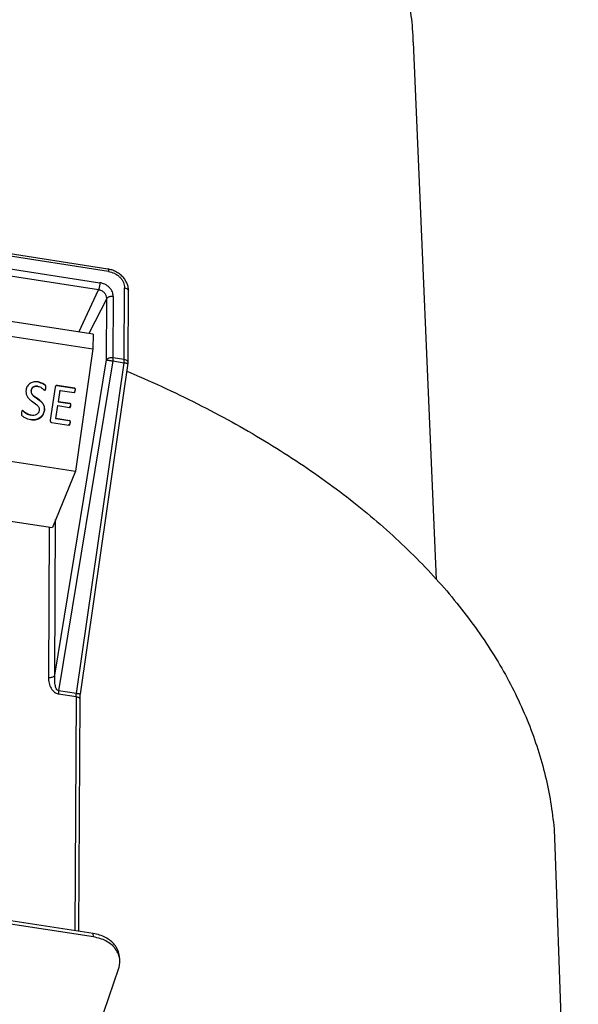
# Model space of a CAD drawing. Header units: millimetres. Extents: x 226 to 954, y 75 to 822.
# Tile 11 of 130: x 346 to 378, y 172 to 228. Entities that reach past the tile are written whole.
import ezdxf

# ---------------------------------------------------------------- set-up
doc = ezdxf.new("R2010")
doc.units = ezdxf.units.MM

msp = doc.modelspace()

# ---------------------------------------------------------------- linework, layer by layer
at = {"color": 179, "linetype": 'Continuous', "lineweight": 25}
for p, q in [((369.955, 196.045), (368.651, 226.53)), ((351.293, 213.656), (325.02, 217.72)), ((351.325, 213.523), (325.051, 217.587)), ((350.76, 212.475), (325.453, 216.39)), ((325.531, 216.797), (350.838, 212.883)), ((350.461, 209.954), (325.873, 213.757)), ((325.876, 212.929), (350.448, 209.128)), ((352.225, 208.514), (352.247, 212.586)), ((352.447, 208.359), (352.469, 212.432)), ((351.217, 208.498), (351.236, 211.992)), ((351.602, 212.107), (351.583, 208.613)), ((350.461, 209.954), (350.448, 209.128)), ((350.448, 209.128), (349.459, 202.178)), ((348.28, 190.604), (351.217, 208.498)), ((351.568, 208.441), (348.496, 189.721)), ((351.568, 208.441), (352.21, 208.342)), ((352.225, 208.514), (351.583, 208.613)), ((349.505, 189.565), (352.21, 208.342)), ((351.254, 200.046), (352.444, 208.308)), ((346.942, 206.774), (346.932, 206.776)), ((346.953, 206.773), (346.942, 206.774)), ((347.296, 207.002), (347.317, 206.999)), ((347.752, 206.902), (347.773, 206.899)), ((348.304, 206.951), (348.016, 205.085)), ((348.403, 207.051), (349.389, 206.899)), ((348.403, 207.051), (348.424, 207.048)), ((349.409, 206.896), (348.424, 207.048)), ((348.563, 206.774), (348.464, 206.128)), ((348.485, 206.125), (348.584, 206.771)), ((348.563, 206.774), (348.584, 206.771)), ((348.584, 206.771), (349.373, 206.649)), ((349.389, 206.899), (349.409, 206.896)), ((349.424, 206.765), (349.445, 206.762)), ((324.726, 206.004), (349.459, 202.178)), ((348.43, 205.913), (348.317, 205.175)), ((348.338, 205.172), (348.451, 205.91)), ((348.43, 205.913), (348.451, 205.91)), ((348.451, 205.91), (349.12, 205.806)), ((348.464, 206.128), (349.133, 206.025)), ((348.464, 206.128), (348.485, 206.125)), ((349.154, 206.022), (348.485, 206.125)), ((349.133, 206.025), (349.154, 206.022)), ((349.168, 205.905), (349.189, 205.902)), ((346.926, 205.358), (346.947, 205.355)), ((347.678, 205.622), (347.688, 205.621)), ((347.688, 205.621), (347.699, 205.619)), ((348.317, 205.175), (349.105, 205.053)), ((348.317, 205.175), (348.338, 205.172)), ((349.126, 205.05), (348.338, 205.172)), ((348.1, 204.956), (349.086, 204.804)), ((349.126, 205.05), (349.105, 205.053)), ((349.139, 204.92), (349.16, 204.917)), ((349.459, 202.178), (348.14, 198.986)), ((349.739, 189.531), (351.254, 200.046)), ((343.069, 199.77), (348.14, 198.986)), ((348.481, 189.549), (349.492, 189.393)), ((349.505, 189.565), (348.496, 189.721)), ((349.734, 189.531), (349.734, 189.531)), ((349.642, 176.073), (349.714, 189.238)), ((378.009, 143.305), (376.686, 180.864)), ((350.46, 175.947), (330.175, 179.085)), ((350.479, 175.75), (330.194, 178.887)), ((350.479, 175.75), (350.46, 175.947)), ((351.967, 174.462), (351.948, 174.659)), ((350.027, 168.441), (351.908, 173.974))]:
    msp.add_line(p, q, dxfattribs=at)
at = {"color": 8, "linetype": 'Continuous', "lineweight": 25}
for p, q in [((349.648, 210.08), (350.76, 212.475)), ((351.236, 211.992), (350.216, 209.992)), ((347.961, 199.014), (347.914, 190.488)), ((348.28, 190.604), (348.329, 199.441)), ((349.492, 189.393), (349.419, 176.108))]:
    msp.add_line(p, q, dxfattribs=at)
at = {"color": 179, "linetype": 'Continuous', "lineweight": 25}
for points, knots in [([(368.635, 226.529), (368.627, 226.786), (368.603, 227.527), (368.428, 228.75), (368.121, 230.194), (367.686, 231.627), (367.131, 233.047), (366.456, 234.449), (365.663, 235.83), (364.754, 237.188), (363.73, 238.517), (362.596, 239.817), (361.352, 241.083), (360.002, 242.312), (358.55, 243.501), (356.999, 244.648), (355.352, 245.75), (353.614, 246.804), (351.788, 247.807), (349.88, 248.758), (347.893, 249.654), (345.832, 250.492), (343.703, 251.271), (341.511, 251.989), (339.26, 252.644), (336.956, 253.235), (334.605, 253.76), (332.212, 254.218), (329.783, 254.607), (327.324, 254.928), (324.841, 255.178), (322.34, 255.357), (319.826, 255.471), (318.146, 255.486), (317.306, 255.493)], [0, 0, 0, 0, 0.016767, 0.048484, 0.080201, 0.111918, 0.143635, 0.175353, 0.20707, 0.238787, 0.270504, 0.302221, 0.333939, 0.365656, 0.397373, 0.42909, 0.460807, 0.492525, 0.524242, 0.555959, 0.587676, 0.619394, 0.651111, 0.682828, 0.714545, 0.746262, 0.77798, 0.809697, 0.841414, 0.873131, 0.904848, 0.936566, 0.968283, 1, 1, 1, 1]), ([(352.469, 212.431), (352.466, 212.495), (352.458, 212.627), (352.395, 212.829), (352.29, 213.031), (352.14, 213.22), (351.953, 213.385), (351.741, 213.516), (351.518, 213.61), (351.367, 213.641), (351.293, 213.656)], [0, 0, 0, 0, 0.11378, 0.234881, 0.361781, 0.492359, 0.624057, 0.754174, 0.880177, 1, 1, 1, 1]), ([(351.325, 213.523), (351.441, 213.494), (351.62, 213.45), (351.836, 213.318), (351.984, 213.192), (352.103, 213.047), (352.217, 212.844), (352.235, 212.688), (352.247, 212.586)], [0, 0, 0, 0, 0.2394553, 0.368362, 0.5000009, 0.6316385, 0.7605417, 1, 1, 1, 1]), ([(350.838, 212.883), (350.837, 212.85), (350.835, 212.799), (350.825, 212.722), (350.815, 212.662), (350.803, 212.604), (350.785, 212.536), (350.77, 212.499), (350.76, 212.475)], [0, 0, 0, 0, 0.239693, 0.368518, 0.500006, 0.631484, 0.760307, 1, 1, 1, 1]), ([(351.236, 211.992), (351.229, 212.047), (351.215, 212.156), (351.105, 212.308), (350.948, 212.427), (350.823, 212.459), (350.76, 212.475)], [0, 0, 0, 0, 0.250002, 0.500003, 0.750001, 1, 1, 1, 1]), ([(351.602, 212.107), (351.592, 212.192), (351.577, 212.321), (351.482, 212.489), (351.384, 212.609), (351.261, 212.713), (351.083, 212.823), (350.934, 212.859), (350.838, 212.883)], [0, 0, 0, 0, 0.239454, 0.368361, 0.500001, 0.631639, 0.760541, 1, 1, 1, 1]), ([(351.236, 211.992), (351.25, 212.012), (351.272, 212.042), (351.326, 212.073), (351.376, 212.093), (351.431, 212.107), (351.508, 212.116), (351.565, 212.111), (351.602, 212.107)], [0, 0, 0, 0, 0.2396977, 0.3685124, 0.5000017, 0.6314817, 0.7603059, 1, 1, 1, 1]), ([(351.583, 208.613), (351.544, 208.616), (351.467, 208.623), (351.354, 208.601), (351.262, 208.559), (351.232, 208.518), (351.217, 208.498)], [0, 0, 0, 0, 0.249996, 0.5, 0.749991, 1, 1, 1, 1]), ([(351.217, 208.498), (351.23, 208.496), (351.256, 208.492), (351.337, 208.479), (351.419, 208.466), (351.496, 208.453), (351.542, 208.445), (351.568, 208.441)], [0, 0, 0, 0, 0.2495788, 0.4991577, 0.6929293, 0.8323974, 1, 1, 1, 1]), ([(351.583, 208.613), (351.582, 208.586), (351.581, 208.533), (351.572, 208.472), (351.568, 208.441)], [0, 0, 0, 0, 0.500009, 1, 1, 1, 1]), ([(352.21, 208.342), (352.214, 208.372), (352.223, 208.433), (352.224, 208.487), (352.225, 208.514)], [0, 0, 0, 0, 0.499991, 1, 1, 1, 1]), ([(352.444, 208.305), (352.444, 208.305), (352.445, 208.31), (352.447, 208.325), (352.447, 208.339), (352.447, 208.349)], [0, 0, 0, 0, 0.047654, 0.336859, 1, 1, 1, 1]), ([(352.378, 207.851), (352.608, 207.756), (353.552, 207.367), (355.139, 206.629), (357.134, 205.638), (359.046, 204.592), (360.877, 203.501), (362.623, 202.363), (364.28, 201.182), (365.844, 199.959), (367.314, 198.698), (368.685, 197.401), (369.955, 196.069), (371.122, 194.707), (372.184, 193.316), (373.138, 191.9), (373.983, 190.46), (374.716, 189), (375.337, 187.523), (375.843, 186.032), (376.237, 184.529), (376.508, 183.017), (376.654, 181.794), (376.668, 181.076), (376.672, 180.864)], [0, 0, 0, 0, 0.015509, 0.063724, 0.111939, 0.160154, 0.208369, 0.256584, 0.304799, 0.353014, 0.401229, 0.449444, 0.497659, 0.545874, 0.594089, 0.642304, 0.690519, 0.738734, 0.786949, 0.835164, 0.883378, 0.931593, 0.979808, 1, 1, 1, 1]), ([(346.648, 206.793), (346.643, 206.731), (346.631, 206.607), (346.699, 206.429), (346.813, 206.284), (347.004, 206.131), (347.215, 206.01), (347.361, 205.848), (347.402, 205.728), (347.396, 205.666), (347.393, 205.635)], [0, 0, 0, 0, 0.124853, 0.249645, 0.374644, 0.4999, 0.75045, 0.875073, 0.937502, 1, 1, 1, 1]), ([(347.348, 207.246), (347.271, 207.252), (347.116, 207.265), (346.924, 207.205), (346.799, 207.111), (346.697, 206.988), (346.668, 206.871), (346.648, 206.793)], [0, 0, 0, 0, 0.250391, 0.49999, 0.625297, 0.750618, 1, 1, 1, 1]), ([(346.932, 206.776), (346.929, 206.745), (346.923, 206.683), (346.964, 206.564), (347.109, 206.402), (347.318, 206.278), (347.509, 206.128), (347.626, 205.985), (347.693, 205.808), (347.683, 205.684), (347.678, 205.622)], [0, 0, 0, 0, 0.062486, 0.124921, 0.249567, 0.500134, 0.625438, 0.750414, 0.875157, 1, 1, 1, 1]), ([(347.296, 207.002), (347.256, 207.006), (347.177, 207.013), (347.078, 206.985), (347.012, 206.938), (346.958, 206.875), (346.942, 206.815), (346.932, 206.776)], [0, 0, 0, 0, 0.25017, 0.499938, 0.62523, 0.750603, 1, 1, 1, 1]), ([(347.699, 205.619), (347.704, 205.681), (347.714, 205.805), (347.647, 205.982), (347.53, 206.125), (347.338, 206.275), (347.13, 206.399), (346.985, 206.561), (346.944, 206.68), (346.95, 206.742), (346.953, 206.773)], [0, 0, 0, 0, 0.124845, 0.249586, 0.374564, 0.499866, 0.750431, 0.87508, 0.937514, 1, 1, 1, 1]), ([(346.953, 206.773), (346.963, 206.812), (346.979, 206.872), (347.033, 206.935), (347.098, 206.982), (347.198, 207.01), (347.277, 207.003), (347.317, 206.999)], [0, 0, 0, 0, 0.249397, 0.374764, 0.500063, 0.74983, 1, 1, 1, 1]), ([(347.317, 206.999), (347.354, 206.991), (347.429, 206.975), (347.53, 206.919), (347.607, 206.861), (347.657, 206.817), (347.686, 206.791), (347.704, 206.784), (347.712, 206.78)], [0, 0, 0, 0, 0.249879, 0.499911, 0.750076, 0.875228, 0.937775, 1, 1, 1, 1]), ([(347.327, 207.249), (347.425, 207.221), (347.572, 207.179), (347.712, 207.084), (347.757, 207.02), (347.761, 206.966), (347.755, 206.928), (347.752, 206.902)], [0, 0, 0, 0, 0.499488, 0.749589, 0.812113, 0.874599, 1, 1, 1, 1]), ([(347.773, 206.899), (347.776, 206.925), (347.782, 206.963), (347.778, 207.017), (347.733, 207.081), (347.593, 207.176), (347.446, 207.218), (347.348, 207.246)], [0, 0, 0, 0, 0.125403, 0.187887, 0.250411, 0.500514, 1, 1, 1, 1]), ([(347.752, 206.902), (347.747, 206.879), (347.741, 206.843), (347.728, 206.805), (347.716, 206.791), (347.709, 206.786), (347.701, 206.782), (347.695, 206.783), (347.692, 206.783)], [0, 0, 0, 0, 0.499854, 0.749689, 0.811938, 0.875129, 0.937187, 1, 1, 1, 1]), ([(347.712, 206.78), (347.715, 206.78), (347.721, 206.779), (347.73, 206.783), (347.737, 206.788), (347.749, 206.802), (347.762, 206.84), (347.768, 206.876), (347.773, 206.899)], [0, 0, 0, 0, 0.062824, 0.124874, 0.188071, 0.250282, 0.500118, 1, 1, 1, 1]), ([(348.424, 207.048), (348.41, 207.049), (348.388, 207.05), (348.36, 207.04), (348.341, 207.029), (348.326, 207.013), (348.311, 206.987), (348.307, 206.965), (348.304, 206.951)], [0, 0, 0, 0, 0.249517, 0.37492, 0.500983, 0.625143, 0.750835, 1, 1, 1, 1]), ([(349.424, 206.765), (349.419, 206.74), (349.413, 206.71), (349.397, 206.677), (349.388, 206.664), (349.379, 206.657), (349.367, 206.652), (349.358, 206.652), (349.352, 206.652)], [0, 0, 0, 0, 0.499578, 0.624728, 0.749724, 0.812505, 0.875229, 1, 1, 1, 1]), ([(349.373, 206.649), (349.379, 206.649), (349.388, 206.649), (349.399, 206.654), (349.409, 206.661), (349.418, 206.674), (349.434, 206.707), (349.44, 206.737), (349.445, 206.762)], [0, 0, 0, 0, 0.124771, 0.187495, 0.250224, 0.375255, 0.500424, 1, 1, 1, 1]), ([(349.389, 206.899), (349.395, 206.897), (349.404, 206.894), (349.413, 206.886), (349.421, 206.876), (349.425, 206.86), (349.431, 206.822), (349.427, 206.79), (349.424, 206.765)], [0, 0, 0, 0, 0.1243298, 0.1875287, 0.2500572, 0.3752424, 0.5001221, 1, 1, 1, 1]), ([(349.445, 206.762), (349.448, 206.787), (349.452, 206.819), (349.446, 206.857), (349.442, 206.873), (349.434, 206.883), (349.425, 206.891), (349.416, 206.894), (349.409, 206.896)], [0, 0, 0, 0, 0.499889, 0.624737, 0.749953, 0.812474, 0.875686, 1, 1, 1, 1]), ([(347.393, 205.635), (347.381, 205.586), (347.362, 205.512), (347.296, 205.435), (347.215, 205.378), (347.093, 205.342), (346.996, 205.351), (346.947, 205.355)], [0, 0, 0, 0, 0.249326, 0.374593, 0.499875, 0.749592, 1, 1, 1, 1]), ([(349.168, 205.905), (349.164, 205.883), (349.16, 205.855), (349.143, 205.826), (349.133, 205.816), (349.124, 205.811), (349.113, 205.808), (349.105, 205.809), (349.099, 205.809)], [0, 0, 0, 0, 0.499572, 0.624679, 0.749554, 0.812314, 0.875033, 1, 1, 1, 1]), ([(349.12, 205.806), (349.126, 205.806), (349.134, 205.805), (349.145, 205.808), (349.154, 205.813), (349.164, 205.823), (349.181, 205.852), (349.185, 205.88), (349.189, 205.902)], [0, 0, 0, 0, 0.1249685, 0.1876788, 0.2504405, 0.375321, 0.5003919, 1, 1, 1, 1]), ([(349.133, 206.025), (349.138, 206.023), (349.149, 206.02), (349.161, 206.007), (349.169, 205.992), (349.176, 205.957), (349.172, 205.928), (349.168, 205.905)], [0, 0, 0, 0, 0.124525, 0.249874, 0.374821, 0.499951, 1, 1, 1, 1]), ([(349.189, 205.902), (349.192, 205.925), (349.197, 205.954), (349.19, 205.989), (349.182, 206.004), (349.17, 206.017), (349.159, 206.02), (349.154, 206.022)], [0, 0, 0, 0, 0.500047, 0.625169, 0.750121, 0.875476, 1, 1, 1, 1]), ([(346.387, 205.498), (346.383, 205.468), (346.376, 205.422), (346.394, 205.362), (346.455, 205.295), (346.616, 205.184), (346.79, 205.139), (346.905, 205.11)], [0, 0, 0, 0, 0.125204, 0.187731, 0.250259, 0.500521, 1, 1, 1, 1]), ([(346.457, 205.62), (346.454, 205.62), (346.447, 205.621), (346.438, 205.619), (346.429, 205.615), (346.419, 205.606), (346.411, 205.592), (346.397, 205.556), (346.391, 205.524), (346.387, 205.498)], [0, 0, 0, 0, 0.062613, 0.125137, 0.187736, 0.25042, 0.375165, 0.500498, 1, 1, 1, 1]), ([(346.436, 205.623), (346.446, 205.618), (346.531, 205.577), (346.658, 205.423), (346.833, 205.381), (346.926, 205.358)], [0, 0, 0, 0, 0.0623611, 0.5010644, 1, 1, 1, 1]), ([(346.947, 205.355), (346.856, 205.38), (346.719, 205.418), (346.585, 205.517), (346.523, 205.572), (346.489, 205.606), (346.468, 205.615), (346.457, 205.62)], [0, 0, 0, 0, 0.4985943, 0.7494569, 0.874953, 0.9376784, 1, 1, 1, 1]), ([(347.678, 205.622), (347.669, 205.578), (347.651, 205.49), (347.59, 205.369), (347.505, 205.265), (347.363, 205.159), (347.146, 205.09), (346.972, 205.105), (346.884, 205.113)], [0, 0, 0, 0, 0.125246, 0.25043, 0.375592, 0.50075, 0.749999, 1, 1, 1, 1]), ([(346.905, 205.11), (346.993, 205.102), (347.167, 205.087), (347.383, 205.156), (347.526, 205.262), (347.611, 205.366), (347.672, 205.487), (347.69, 205.575), (347.699, 205.619)], [0, 0, 0, 0, 0.250003, 0.499245, 0.624408, 0.749573, 0.874752, 1, 1, 1, 1]), ([(348.016, 205.085), (348.015, 205.07), (348.012, 205.048), (348.018, 205.019), (348.028, 205), (348.042, 204.983), (348.065, 204.966), (348.086, 204.96), (348.1, 204.956)], [0, 0, 0, 0, 0.249459, 0.374725, 0.49932, 0.624952, 0.750498, 1, 1, 1, 1]), ([(349.139, 204.92), (349.136, 204.895), (349.131, 204.863), (349.112, 204.831), (349.102, 204.818), (349.092, 204.811), (349.081, 204.806), (349.071, 204.807), (349.065, 204.807)], [0, 0, 0, 0, 0.499622, 0.624672, 0.749762, 0.812503, 0.875219, 1, 1, 1, 1]), ([(349.086, 204.804), (349.092, 204.804), (349.102, 204.803), (349.113, 204.808), (349.123, 204.815), (349.133, 204.828), (349.152, 204.86), (349.156, 204.892), (349.16, 204.917)], [0, 0, 0, 0, 0.124779, 0.187497, 0.250239, 0.375333, 0.500387, 1, 1, 1, 1]), ([(349.105, 205.053), (349.111, 205.051), (349.123, 205.047), (349.135, 205.032), (349.141, 205.014), (349.148, 204.977), (349.143, 204.945), (349.139, 204.92)], [0, 0, 0, 0, 0.124386, 0.249408, 0.374688, 0.499722, 1, 1, 1, 1]), ([(349.16, 204.917), (349.164, 204.942), (349.169, 204.974), (349.162, 205.011), (349.156, 205.029), (349.144, 205.044), (349.132, 205.048), (349.126, 205.05)], [0, 0, 0, 0, 0.500276, 0.62531, 0.75058, 0.875615, 1, 1, 1, 1]), ([(347.914, 190.488), (347.953, 190.485), (348.03, 190.478), (348.143, 190.5), (348.235, 190.543), (348.265, 190.583), (348.28, 190.604)], [0, 0, 0, 0, 0.2499974, 0.5000068, 0.7500024, 1, 1, 1, 1]), ([(348.494, 189.721), (348.484, 189.723), (348.465, 189.728), (348.426, 189.754), (348.383, 189.807), (348.342, 189.893), (348.295, 190.053), (348.265, 190.295), (348.275, 190.496), (348.28, 190.604)], [0, 0, 0, 0, 0.029681, 0.061495, 0.137297, 0.234952, 0.355273, 0.653879, 1, 1, 1, 1]), ([(347.914, 190.488), (347.921, 190.378), (347.935, 190.168), (348.037, 189.913), (348.154, 189.745), (348.252, 189.65), (348.361, 189.579), (348.439, 189.559), (348.477, 189.55)], [0, 0, 0, 0, 0.307099, 0.583398, 0.704057, 0.812044, 0.909194, 1, 1, 1, 1]), ([(348.496, 189.721), (348.492, 189.69), (348.483, 189.629), (348.482, 189.576), (348.481, 189.549)], [0, 0, 0, 0, 0.499991, 1, 1, 1, 1]), ([(349.492, 189.393), (349.493, 189.419), (349.494, 189.473), (349.501, 189.534), (349.505, 189.565)], [0, 0, 0, 0, 0.499976, 1, 1, 1, 1]), ([(349.714, 189.237), (349.715, 189.282), (349.718, 189.373), (349.732, 189.478), (349.739, 189.531)], [0, 0, 0, 0, 0.498472, 1, 1, 1, 1]), ([(351.94, 174.659), (351.939, 174.692), (351.936, 174.824), (351.852, 175.045), (351.691, 175.308), (351.458, 175.539), (351.168, 175.727), (350.833, 175.872), (350.584, 175.922), (350.46, 175.947)], [0, 0, 0, 0, 0.053798, 0.211498, 0.369198, 0.526899, 0.6846, 0.8423, 1, 1, 1, 1]), ([(351.908, 173.974), (351.934, 174.071), (351.985, 174.267), (351.965, 174.564), (351.874, 174.848), (351.708, 175.111), (351.477, 175.342), (351.187, 175.53), (350.852, 175.674), (350.603, 175.725), (350.479, 175.75)], [0, 0, 0, 0, 0.125, 0.25, 0.375, 0.5, 0.625, 0.75, 0.875, 1, 1, 1, 1])]:
    msp.add_open_spline(points, degree=3, knots=knots, dxfattribs=at)
at = {"color": 8, "linetype": 'Continuous', "lineweight": 25}
for points, knots in [([(351.293, 213.655), (351.296, 213.654), (351.304, 213.652), (351.313, 213.633), (351.323, 213.596), (351.324, 213.551), (351.325, 213.523)], [0, 0, 0, 0, 0.188409, 0.401834, 0.610933, 1, 1, 1, 1]), ([(352.247, 212.586), (352.282, 212.579), (352.336, 212.567), (352.394, 212.537), (352.43, 212.509), (352.454, 212.478), (352.469, 212.451), (352.467, 212.436), (352.466, 212.432)], [0, 0, 0, 0, 0.297544, 0.457451, 0.62067, 0.783884, 0.943792, 1, 1, 1, 1]), ([(352.442, 208.349), (352.443, 208.357), (352.449, 208.387), (352.41, 208.437), (352.335, 208.489), (352.261, 208.505), (352.225, 208.514)], [0, 0, 0, 0, 0.112122, 0.408078, 0.704038, 1, 1, 1, 1]), ([(349.492, 189.393), (349.527, 189.385), (349.581, 189.373), (349.638, 189.343), (349.675, 189.315), (349.699, 189.284), (349.714, 189.257), (349.711, 189.242), (349.711, 189.238)], [0, 0, 0, 0, 0.297544, 0.457452, 0.62067, 0.783884, 0.943792, 1, 1, 1, 1])]:
    msp.add_open_spline(points, degree=3, knots=knots, dxfattribs=at)
for points in [[(352.21, 208.342), (352.235, 208.338), (352.26, 208.335), (352.283, 208.331)], [(352.283, 208.331), (352.302, 208.329), (352.32, 208.326), (352.336, 208.324)], [(352.336, 208.324), (352.359, 208.32), (352.379, 208.317), (352.396, 208.315)], [(352.396, 208.315), (352.418, 208.312), (352.435, 208.309), (352.439, 208.309)], [(349.607, 189.55), (349.576, 189.554), (349.541, 189.56), (349.505, 189.565)], [(349.653, 189.543), (349.639, 189.545), (349.623, 189.548), (349.607, 189.55)], [(349.691, 189.538), (349.68, 189.539), (349.667, 189.541), (349.653, 189.543)], [(349.719, 189.534), (349.711, 189.535), (349.702, 189.536), (349.691, 189.538)], [(349.735, 189.531), (349.733, 189.532), (349.726, 189.533), (349.719, 189.534)]]:
    msp.add_open_spline(points, degree=3, dxfattribs=at)

doc.saveas('drawing.dxf')
